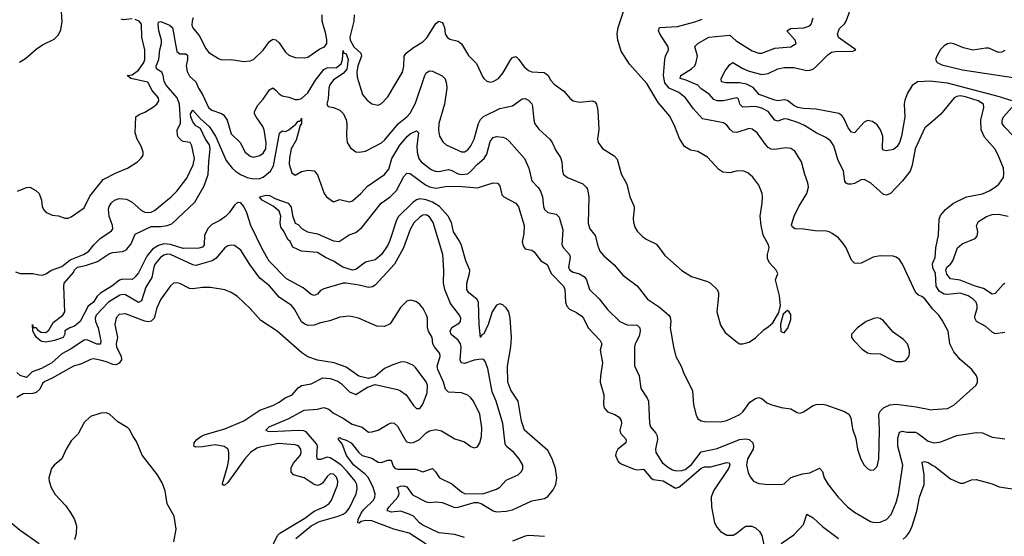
# Model space of a CAD drawing. Header units: inches. Extents: x 1245430 to 1420861, y 606325 to 671315.
# Tile 205 of 256: x 1384287 to 1390446, y 624325 to 627559. Entities that reach past the tile are written whole.
import ezdxf

# ---------------------------------------------------------------- set-up
doc = ezdxf.new("R2010")
doc.units = ezdxf.units.IN
doc.header["$MEASUREMENT"] = 0
doc.layers.add('B3682', color=7, linetype='Continuous')
doc.layers.add('B3692', color=7, linetype='Continuous')

msp = doc.modelspace()

# ---------------------------------------------------------------- linework, layer by layer
at = {"layer": 'B3682', "color": 5}
for points, elevation in [([(1384286.3, 627293.7), (1384323.5, 627316.5), (1384390, 627374.4), (1384430, 627401.3), (1384502.2, 627437.7), (1384530, 627464.9), (1384544.2, 627495.8), (1384552.5, 627547.5), (1384549.6, 627609.6), (1384539.5, 627650), (1384529.3, 627670), (1384510, 627692.3), (1384490, 627705.2), (1384430, 627729.3), (1384385.2, 627770), (1384373.2, 627790), (1384369.3, 627830), (1384356, 627850), (1384329.2, 627870), (1384281.2, 627890)], 820), ([(1390000, 627172.4), (1389986.1, 627173.9), (1389902.8, 627170), (1389870, 627147.3), (1389841.7, 627098.3), (1389823.9, 627056.1), (1389820.1, 627030), (1389823.1, 626950), (1389802.7, 626830), (1389790.4, 626789.6), (1389775.5, 626764.5), (1389753.3, 626746.7), (1389710, 626738.5), (1389690, 626741.6), (1389684.7, 626750), (1389685.4, 626830), (1389672.5, 626870), (1389650, 626901.3), (1389622, 626922), (1389590, 626927.1), (1389570, 626917.7), (1389510, 626849.8), (1389490, 626855.3), (1389470, 626882.7), (1389442.3, 626942.3), (1389430, 626958.3), (1389410.7, 626970.7), (1389270, 626997.9), (1389190, 627002.9), (1389155.6, 627010), (1389130, 627021.9), (1389090, 627052.4), (1389070, 627058.2), (1389030, 627050.7), (1389010, 627054.7), (1388912.7, 627090), (1388874.6, 627134.6), (1388834.6, 627154.6), (1388790, 627162.9), (1388703.5, 627163.5), (1388676.2, 627170), (1388675.6, 627190), (1388700.5, 627239.5), (1388730, 627278), (1388749.1, 627290.9), (1388810, 627254), (1388850, 627235.7), (1388930, 627216.8), (1388970, 627222), (1389029.3, 627250.7), (1389070, 627260.4), (1389130, 627258.7), (1389210, 627240.5), (1389230, 627242.1), (1389250, 627250.2), (1389270, 627265.2), (1389341.4, 627338.6), (1389365.3, 627354.7), (1389390, 627359.6), (1389498.3, 627361.7), (1389518, 627370), (1389410, 627447.7), (1389403.5, 627470), (1389416.3, 627503.7), (1389446.8, 627533.2), (1389457.2, 627550), (1389501.4, 627670)], 720), ([(1385373.2, 627570), (1385366.1, 627550), (1385364.5, 627524.5), (1385370, 627507), (1385413.8, 627453.8), (1385450, 627381.3), (1385470, 627353.7), (1385530, 627315.3), (1385550, 627308.4), (1385610, 627310.3), (1385690, 627296.4), (1385730, 627301.6), (1385750, 627310.5), (1385810, 627367.6), (1385850, 627423.1), (1385870, 627437.3), (1385890, 627432.7), (1385910, 627414.3), (1385950, 627355.3), (1385970, 627336.9), (1386010, 627321.5), (1386070, 627319.6), (1386090, 627324.9), (1386163.9, 627376.1), (1386194.5, 627390), (1386208.2, 627410), (1386208.8, 627431.2), (1386203, 627470), (1386178.9, 627550), (1386178.7, 627590)], 780), ([(1386378.7, 627590), (1386377.9, 627550), (1386351.6, 627450), (1386355.2, 627430), (1386377.2, 627390), (1386421.4, 627350), (1386425.8, 627330), (1386402.2, 627270), (1386396.6, 627230), (1386398.4, 627198.4), (1386432.4, 627090), (1386457.9, 627057.9), (1386490, 627032.9), (1386530, 627023.6), (1386550, 627033.4), (1386590, 627075.3), (1386682.8, 627230), (1386691.2, 627268.8), (1386691.6, 627330), (1386703.8, 627350), (1386750, 627384.3), (1386810, 627419.7), (1386833.9, 627446.1), (1386890, 627534.4), (1386910, 627549), (1386930, 627541.1), (1386936.9, 627530), (1386944.2, 627510), (1386949.2, 627470), (1386960.3, 627450), (1386977.4, 627437.4), (1387030, 627424.2), (1387050, 627408.4), (1387094.3, 627334.3), (1387145.7, 627285.7), (1387182.7, 627202.7), (1387190.4, 627190), (1387210, 627173.7), (1387230, 627168.9), (1387250, 627171.6), (1387283, 627190), (1387310, 627223.7), (1387359.8, 627310), (1387370, 627322.3), (1387390, 627328.8), (1387410, 627308.9), (1387443.3, 627263.3), (1387470, 627240.2), (1387491.6, 627231.6), (1387567.9, 627227.9), (1387580.7, 627220.7), (1387592.8, 627210), (1387610, 627179.3), (1387630, 627155.3), (1387691.2, 627111.2), (1387730, 627066), (1387750, 627050.4), (1387790, 627041.7), (1387870, 627052), (1387884.9, 627044.9), (1387894.9, 627030), (1387904.2, 626990), (1387909.1, 626870.9), (1387902.6, 626810), (1387906.7, 626790), (1387932.4, 626752.4), (1388005.7, 626705.7), (1388025.1, 626685.1), (1388050, 626594.8), (1388085.3, 626530), (1388103.1, 626450), (1388130.4, 626390), (1388131.8, 626370), (1388123.8, 626316.2), (1388126.3, 626290), (1388136.7, 626256.7), (1388152.8, 626232.8), (1388182.2, 626202.2), (1388205.3, 626185.3), (1388270, 626153.1), (1388322, 626082), (1388428.1, 625988.1), (1388490, 625951.7), (1388590, 625920.4), (1388608.8, 625908.8), (1388650.7, 625870), (1388659.1, 625850), (1388659.3, 625830), (1388648.8, 625730), (1388670, 625646), (1388701.1, 625601.1), (1388777.5, 625537.5), (1388790, 625530.7), (1388810, 625530.6), (1388850, 625540.5), (1388890, 625567.7), (1388941.7, 625618.3), (1388970, 625636.3), (1388998, 625662), (1389035.1, 625724.9), (1389046, 625770), (1389040.4, 625830), (1389014.5, 625930), (1389029.2, 625970), (1389019.5, 625990), (1388976.6, 626036.6), (1388964.6, 626064.6), (1388964.7, 626090), (1388975.1, 626130), (1388971.1, 626150), (1388938.7, 626210), (1388924.5, 626270), (1388919.7, 626330), (1388932.4, 626410), (1388934, 626450), (1388931.9, 626471.9), (1388910, 626522), (1388873.2, 626573.2), (1388841.1, 626601.1), (1388810, 626612.8), (1388770, 626611.1), (1388730, 626600.9), (1388684.9, 626604.9), (1388660.5, 626620.5), (1388590, 626699.2), (1388530, 626733.7), (1388483.1, 626743.1), (1388446, 626766), (1388414.2, 626814.2), (1388385.8, 626890), (1388354.6, 626954.6), (1388280.4, 627040.4), (1388210, 627160.5), (1388101.1, 627281.1), (1388050, 627362.9), (1388028.9, 627430), (1388023.8, 627470), (1388030, 627510.8), (1388064.7, 627610)], 780), ([(1384260.2, 625980.2), (1384291, 625971), (1384370, 625969.2), (1384410, 625960.9), (1384430, 625960.3), (1384450, 625967.2), (1384486.6, 625990), (1384550, 626013.2), (1384603.8, 626056.2), (1384685.7, 626090), (1384720.9, 626110), (1384750.5, 626149.5), (1384790, 626188.9), (1384862, 626238), (1384869.5, 626250), (1384868, 626270), (1384847.8, 626330), (1384843.5, 626370), (1384848, 626390), (1384859.3, 626410), (1384881.3, 626430), (1384910, 626440.2), (1384956.3, 626436.3), (1384990, 626417.3), (1385050, 626365.2), (1385070, 626354), (1385090, 626351.5), (1385110, 626354.9), (1385130, 626364.9), (1385234.2, 626450), (1385270, 626486), (1385333.8, 626566.2), (1385371.6, 626650), (1385381.4, 626690), (1385363.2, 626770), (1385354, 626790), (1385310, 626795.9), (1385300.9, 626800.9), (1385280.8, 626820.8), (1385274.4, 626834.4), (1385272.6, 626870), (1385292.3, 626910), (1385292.3, 626927.7), (1385286.4, 627030), (1385273.3, 627070), (1385204.3, 627150), (1385191.4, 627171.4), (1385184.3, 627210), (1385175.6, 627230), (1385145.4, 627250), (1385141.3, 627261.3), (1385140.5, 627270), (1385156.7, 627310), (1385163.7, 627370), (1385173.8, 627410), (1385174.7, 627430), (1385158.1, 627490), (1385153.5, 627530), (1385156.3, 627543.7), (1385170, 627548.2), (1385225.4, 627525.4), (1385242.5, 627510), (1385270, 627360.8), (1385290, 627345), (1385326.2, 627346.2), (1385336.5, 627336.5), (1385337.8, 627310), (1385328.3, 627270), (1385334.7, 627234.7), (1385350, 627205.4), (1385389.6, 627169.6), (1385405.1, 627130), (1385430.4, 627090.4), (1385468.4, 627010), (1385490, 626991.9), (1385550, 626971.6), (1385562.9, 626962.9), (1385584.3, 626930), (1385610, 626843.6), (1385666.7, 626790), (1385697.3, 626730), (1385730, 626704.5), (1385750, 626698.8), (1385790, 626708.6), (1385810, 626723.2), (1385827.5, 626750), (1385830, 626788.7), (1385816.4, 626870), (1385808.5, 626890), (1385765.6, 626950), (1385755.1, 626970), (1385755.5, 626984.5), (1385776.6, 627023.4), (1385810, 627062), (1385850, 627120.9), (1385870, 627133.4), (1385890, 627118.4), (1385910, 627094.3), (1385930, 627082), (1385970, 627074.6), (1386010, 627059), (1386030, 627058.8), (1386050, 627066.3), (1386090, 627100.9), (1386138.7, 627181.3), (1386190, 627247.4), (1386210, 627256.8), (1386270, 627260.6), (1386297.6, 627282.4), (1386307.5, 627310), (1386310, 627366), (1386312.5, 627352.5), (1386330, 627345.2), (1386341.6, 627310), (1386333.3, 627250), (1386310, 627222.8), (1386250, 627181.7), (1386228.1, 627151.9), (1386221.3, 627130), (1386216.7, 627063.3), (1386209.1, 627029.1), (1386216.3, 627016.3), (1386250, 627010.3), (1386290, 626992.7), (1386312.3, 626970), (1386330, 626933), (1386334.3, 626910), (1386331.5, 626831.5), (1386335.3, 626790), (1386356.7, 626756.7), (1386390, 626732), (1386410, 626728.9), (1386450, 626735.2), (1386550, 626788.2), (1386570, 626804.9), (1386657.4, 626910), (1386710, 626950.2), (1386730, 626973.4), (1386764, 627036), (1386821.2, 627210), (1386830, 627225.3), (1386850, 627238.3), (1386870, 627236.1), (1386930, 627207.4), (1386948.5, 627188.5), (1386957.8, 627157.8), (1386958.4, 627130), (1386945.4, 627030), (1386909.6, 626910), (1386907.2, 626867.2), (1386914.3, 626830), (1386934.6, 626794.6), (1386954.9, 626774.9), (1387050, 626731.3), (1387070, 626731.3), (1387090, 626744.4), (1387110, 626769.1), (1387129.5, 626810.5), (1387157.3, 626910), (1387170, 626934.3), (1387188.1, 626951.9), (1387290, 627002.6), (1387370, 627020.6), (1387430, 627062.6), (1387450, 627065.7), (1387470, 627054.9), (1387490, 627032), (1387495.5, 627015.5), (1387502.7, 626930), (1387510, 626906.4), (1387534.1, 626874.1), (1387604.2, 626810), (1387618.8, 626790), (1387640.6, 626740.6), (1387670, 626695.5), (1387677.8, 626670), (1387682.9, 626610), (1387689.5, 626589.5), (1387714.4, 626570), (1387810.8, 626530.8), (1387831.5, 626511.5), (1387838.3, 626498.3), (1387846.4, 626450), (1387842.3, 626282.3), (1387854, 626250), (1387887.1, 626207.1), (1387902.7, 626142.7), (1387915.5, 626110), (1387940.3, 626080.3), (1388004.9, 626024.9), (1388059.7, 625959.7), (1388150, 625892.4), (1388215.3, 625810), (1388290, 625760.2), (1388348, 625710), (1388356, 625696), (1388360.6, 625670), (1388356.5, 625630), (1388376.5, 625510), (1388391.3, 625451.3), (1388424.9, 625390), (1388439.5, 625350), (1388495.3, 625235.2), (1388502, 625150), (1388515.8, 625090), (1388530, 625060.7), (1388550, 625047.3), (1388570, 625043), (1388670, 625041.7), (1388710, 625048.7), (1388792.7, 625087.3), (1388810, 625103.7), (1388855, 625165), (1388890, 625187.4), (1388910, 625193.1), (1388930, 625187), (1388961.2, 625161.2), (1388986.8, 625150), (1389050, 625130.3), (1389110, 625122), (1389150, 625099.3), (1389170, 625096.4), (1389190, 625104.4), (1389250, 625143.1), (1389270, 625150.4), (1389310, 625152.7), (1389330, 625148.2), (1389446.7, 625106.7), (1389472.7, 625090), (1389486.1, 625066.1), (1389496.7, 624996.7), (1389516.5, 624936.5), (1389528.9, 624870), (1389548.1, 624808.1), (1389570, 624770.6), (1389590, 624748.2), (1389610, 624739.3), (1389630, 624741.6), (1389650, 624762), (1389662, 624810), (1389665.8, 624990), (1389661.4, 625090), (1389670.9, 625110), (1389690, 625129.1), (1389730, 625147), (1389770, 625151.9), (1389895.1, 625135.1), (1389990, 625116.9), (1390000, 625117.6)], 760), ([(1384274, 626486), (1384330, 626507.4), (1384350, 626510.2), (1384388.2, 626490), (1384408.7, 626470), (1384423.6, 626430), (1384428.9, 626388.9), (1384436.4, 626370), (1384450, 626353), (1384490, 626334.4), (1384530, 626330.4), (1384570, 626316.4), (1384590, 626317), (1384610, 626325.7), (1384690, 626381.3), (1384725.3, 626454.7), (1384810, 626558.2), (1384890, 626599.7), (1384962, 626630), (1385023.7, 626670), (1385048.1, 626691.9), (1385059.5, 626710), (1385060.7, 626730), (1385046.7, 626766.7), (1385021.6, 626810), (1385009.6, 626850), (1385014.5, 626950), (1385033.9, 626966.1), (1385070, 626980.3), (1385118.4, 627010), (1385145.1, 627030), (1385157.4, 627050), (1385156, 627070), (1385116.7, 627116.7), (1385088.5, 627168.5), (1384982.4, 627190), (1384959.3, 627210), (1384990, 627214.5), (1385030, 627243.2), (1385063, 627290), (1385070.4, 627310), (1385069.3, 627369.3), (1385050.6, 627450.6), (1385048.6, 627530), (1385034.6, 627550), (1385010, 627561.1)], 780), ([(1384990, 627563.5), (1384937.2, 627557.2), (1384922, 627562)], 780), ([(1390000, 625745.7), (1389950, 625811.1), (1389930, 625826.6), (1389910, 625833.6), (1389893.6, 625850), (1389810, 626029.3), (1389790, 626058), (1389770, 626072), (1389750, 626078), (1389670, 626081.3), (1389626.8, 626073.2), (1389550, 626035.6), (1389530, 626031.8), (1389510, 626035.1), (1389490, 626054), (1389456.2, 626130), (1389438.6, 626158.6), (1389410, 626192.3), (1389370, 626220.9), (1389351.4, 626231.4), (1389334.5, 626234.5), (1389263.1, 626236.9), (1389190, 626248.4), (1389138, 626250), (1389120.3, 626260.3), (1389115.3, 626275.3), (1389131.8, 626330), (1389160.3, 626390), (1389210.8, 626470), (1389222, 626510), (1389218.2, 626538.2), (1389198.5, 626590), (1389177.7, 626670), (1389136.8, 626736.8), (1389110, 626752.4), (1389077.8, 626757.8), (1389010, 626746), (1388988.5, 626748.5), (1388970, 626759.8), (1388955.5, 626775.5), (1388901.1, 626850), (1388870, 626873.5), (1388850, 626876.8), (1388772.7, 626852.7), (1388750, 626855.1), (1388730.7, 626870.7), (1388710, 626898.3), (1388690, 626912.4), (1388558.3, 626938.3), (1388501.9, 627001.9), (1388452.5, 627070), (1388410, 627103.4), (1388350, 627129.9), (1388323, 627163), (1388315.1, 627210), (1388322, 627310), (1388326.9, 627330), (1388346.6, 627370), (1388342.7, 627390), (1388291.9, 627470), (1388284.2, 627490), (1388289.6, 627510), (1388402.9, 627517.1), (1388510, 627544.8), (1388557.3, 627562.7)], 760), ([(1390000, 626924.5), (1389950, 626882.4), (1389889.3, 626750), (1389870, 626649.2), (1389856.5, 626610), (1389810, 626549.6), (1389733.4, 626470), (1389710, 626459.7), (1389690, 626465.4), (1389610, 626537.2), (1389570, 626559.1), (1389550, 626556.4), (1389510, 626534.2), (1389490, 626528.7), (1389468.7, 626528.7), (1389456.2, 626536.2), (1389448.9, 626548.9), (1389441.1, 626610), (1389404.5, 626684.5), (1389380.3, 626770), (1389359.7, 626799.7), (1389330, 626822.2), (1389270, 626850.7), (1389196.3, 626896.3), (1389155.5, 626915.5), (1389090, 626936.2), (1389070, 626937.5), (1389030, 626923.7), (1389010, 626930.7), (1388970, 626984.5), (1388930, 627006), (1388890, 627014.5), (1388811, 627011), (1388792.2, 627030), (1388783.3, 627063.3), (1388770.8, 627070.8), (1388690, 627050.6), (1388650, 627050.6), (1388630, 627060.3), (1388602.7, 627090), (1388548.1, 627128.1), (1388529.8, 627150), (1388450, 627183.1), (1388419.3, 627190), (1388422.4, 627210), (1388489.5, 627250.5), (1388509.8, 627270), (1388516.2, 627283.8), (1388526.4, 627330), (1388510, 627390.4), (1388529.6, 627410), (1388597.6, 627450), (1388730, 627462.2), (1388770, 627426.2), (1388870, 627364.8), (1388910, 627349.4), (1388930.2, 627350.2), (1389010, 627380.8), (1389110, 627389.3), (1389143.5, 627410), (1389137.4, 627430), (1389086.3, 627490), (1389110, 627503.9), (1389192.6, 627507.4), (1389230, 627520.7), (1389238.8, 627530), (1389250.7, 627570)], 740), ([(1386830, 624275.1), (1386723.8, 624343.8), (1386628.7, 624370), (1386490, 624420.9), (1386450, 624423.2), (1386423.5, 624416.5), (1386410, 624407.8), (1386402.7, 624410), (1386404.2, 624430), (1386424.1, 624470), (1386437.4, 624490), (1386500.5, 624550), (1386509.3, 624570), (1386510.4, 624590), (1386499.2, 624630), (1386468.2, 624690), (1386450, 624711.4), (1386376.9, 624770), (1386330.6, 624830), (1386303.9, 624903.9), (1386281.6, 624930), (1386281.2, 624938.8), (1386290, 624944), (1386296.2, 624936.2), (1386330, 624926.5), (1386360.7, 624910), (1386408.7, 624848.7), (1386430, 624830.1), (1386490, 624813), (1386530, 624789.5), (1386550, 624787.1), (1386590, 624800.6), (1386610, 624801.1), (1386623.7, 624763.7), (1386635.5, 624750), (1386650, 624745.7), (1386765.3, 624745.3), (1386810, 624728.3), (1386870, 624748.9), (1386888.7, 624728.7), (1386913.1, 624690), (1386990, 624653.6), (1387050, 624603.6), (1387074.8, 624590), (1387190, 624591.9), (1387270, 624619.1), (1387290, 624633.4), (1387330, 624675.5), (1387406, 624710), (1387426.6, 624730), (1387434, 624750), (1387434, 624770), (1387410.9, 624810), (1387377.6, 624850), (1387330, 624889.8), (1387323.5, 624903.5), (1387308.5, 625030), (1387266.8, 625170), (1387243.2, 625230), (1387215.8, 625375.8), (1387199.8, 625419.8), (1387190.9, 625430.9), (1387172.9, 625432.9), (1387130, 625426.9), (1387070, 625405.6), (1387049, 625410), (1387043, 625430), (1387048.3, 625508.3), (1387044.9, 625530), (1387030, 625553.2), (1386987.3, 625587.3), (1386980.5, 625610), (1386990, 625632.9), (1387038.6, 625661.4), (1387045.6, 625670), (1387046.6, 625690), (1387037.6, 625710), (1386982.5, 625782.5), (1386946.6, 625870), (1386939.1, 625910), (1386940.6, 625990), (1386934, 626090), (1386872.9, 626290), (1386850, 626325.6), (1386830, 626337.7), (1386810, 626335.4), (1386790, 626323.5), (1386753.3, 626286.7), (1386730, 626245.1), (1386688.8, 626130), (1386632.5, 626027.5), (1386510, 625896.8), (1386494.4, 625885.6), (1386470, 625882.7), (1386410, 625897.8), (1386330, 625910.5), (1386310, 625908.9), (1386190, 625874.2), (1386170, 625863.1), (1386150, 625841), (1386130, 625832), (1386110, 625839.3), (1386060.4, 625880.4), (1385956.3, 625936.3), (1385847.8, 626047.8), (1385803.9, 626123.9), (1385733.7, 626270), (1385708.3, 626350), (1385690.3, 626390.3), (1385670, 626412.4), (1385650, 626415.5), (1385630, 626396.8), (1385597, 626350), (1385574, 626326), (1385538.7, 626301.3), (1385490, 626277.1), (1385466.9, 626253.1), (1385442.9, 626210), (1385441.8, 626150), (1385430, 626134.9), (1385408.5, 626128.5), (1385310, 626126.4), (1385230, 626151.6), (1385190, 626155.2), (1385155, 626145), (1385117.8, 626122.2), (1385081.9, 626078.1), (1385030, 625974.5), (1385010, 625948.2), (1384990, 625933.3), (1384930, 625933.7), (1384912.3, 625927.7), (1384864.4, 625890), (1384792.2, 625847.8), (1384772.9, 625827.1), (1384750, 625789.9), (1384715.3, 625764.7), (1384666.4, 625670), (1384630, 625639.6), (1384601, 625630), (1384569.3, 625610.7), (1384570.8, 625590), (1384559.1, 625570), (1384504.7, 625550), (1384450, 625540.5), (1384424.4, 625544.4), (1384392, 625570), (1384379.5, 625590), (1384369.7, 625610), (1384368.4, 625651.6), (1384372, 625632), (1384390, 625631), (1384398, 625618), (1384422, 625602), (1384450, 625601.1), (1384470, 625616.3), (1384496.2, 625663.8), (1384558, 625710), (1384569.3, 625730.7), (1384563.1, 625890), (1384566.3, 625910), (1384623.1, 625976.9), (1384630, 625992.5), (1384648.2, 626010), (1384698.9, 626021.1), (1384774.5, 626045.5), (1384850, 626095), (1384870, 626101.9), (1384930, 626107.5), (1384946, 626114), (1384957.7, 626122.3), (1384984.3, 626155.7), (1385010, 626216.2), (1385110, 626263.9), (1385170, 626264.4), (1385209.9, 626270.1), (1385239.7, 626280.3), (1385383.1, 626416.9), (1385441.3, 626518.7), (1385466.4, 626590), (1385469.9, 626670), (1385479.6, 626750), (1385474.6, 626774.6), (1385449.9, 626810), (1385417.6, 626877.6), (1385390, 626895), (1385370, 626918.5), (1385357.7, 626950), (1385356.5, 626970), (1385370, 626992.7), (1385419, 626939), (1385472.7, 626890), (1385512.8, 626830), (1385578.2, 626678.2), (1385617, 626630), (1385637.6, 626610), (1385669.4, 626590), (1385710, 626571.9), (1385750, 626562.7), (1385790, 626564.8), (1385810, 626572.8), (1385856.4, 626610), (1385875.2, 626644.8), (1385912, 626848), (1385930, 626863.6), (1385950, 626859.8), (1385970, 626869.4), (1386014.5, 626905.5), (1386030, 626924.1), (1386036.8, 626923.2), (1386047.6, 626932.4), (1386050, 626942.8), (1386050, 626909.8), (1386042.7, 626897.3), (1386015.9, 626804.1), (1385985.8, 626750), (1385974.3, 626694.3), (1385973.9, 626653.9), (1385990, 626600.5), (1386010, 626586), (1386050, 626608.7), (1386070, 626613.7), (1386090, 626617.6), (1386130, 626612.7), (1386150, 626587.3), (1386191.2, 626470), (1386205.8, 626450), (1386250, 626419.2), (1386290, 626432.7), (1386350, 626418.4), (1386370, 626425.8), (1386422, 626470), (1386463.7, 626516.3), (1386570, 626589.2), (1386596.8, 626623.2), (1386615.5, 626690), (1386666.1, 626773.9), (1386712.5, 626830), (1386730, 626844.2), (1386770, 626862.6), (1386781.7, 626850), (1386770.8, 626770), (1386773.5, 626730), (1386784.2, 626690), (1386797.8, 626670), (1386861.4, 626621.4), (1386886, 626610), (1386910, 626609.5), (1386970, 626620.1), (1386990, 626615.5), (1387030, 626593.1), (1387050, 626588.8), (1387090, 626594.7), (1387110, 626610.1), (1387150, 626654), (1387193.6, 626690), (1387210, 626716.4), (1387230, 626796.4), (1387250, 626821.1), (1387270, 626827.2), (1387310, 626823.1), (1387330, 626815.3), (1387350, 626799.5), (1387445.8, 626690), (1387471.3, 626630), (1387491.6, 626550), (1387530, 626508.7), (1387545.4, 626485.4), (1387557.2, 626450), (1387563.9, 626390), (1387570.4, 626370), (1387590, 626352), (1387642.2, 626342.2), (1387662.2, 626322.2), (1387684.4, 626244.4), (1387678.5, 626150), (1387688.3, 626130), (1387725.8, 626090), (1387730.9, 626070.9), (1387719.7, 626010), (1387727.6, 625990), (1387750, 625978.8), (1387790, 625967.8), (1387820.2, 625950), (1387832.9, 625930), (1387852.6, 625870), (1387911.8, 625811.8), (1387964.8, 625744.8), (1388040.3, 625670), (1388087.7, 625647.7), (1388150, 625645.8), (1388167.3, 625630), (1388168.7, 625610), (1388162.9, 625577.1), (1388136.5, 625530), (1388133, 625510), (1388132.4, 625392.4), (1388161.5, 625330), (1388172.8, 625250), (1388212.8, 625190), (1388220.2, 625170), (1388226.2, 625030), (1388233.1, 625010), (1388266.3, 624970), (1388274.2, 624954.2), (1388277.8, 624930), (1388263.5, 624870), (1388267.5, 624850), (1388306.5, 624786.5), (1388339.2, 624759.2), (1388370, 624740.6), (1388394.2, 624734.2), (1388430, 624735.7), (1388450, 624743.3), (1388490, 624775.3), (1388550, 624854), (1388650, 624875.4), (1388789.6, 624930), (1388830, 624934.6), (1388850, 624930.1), (1388872.6, 624910), (1388877.8, 624890), (1388874.6, 624870), (1388840.2, 624810), (1388834.4, 624770), (1388844.1, 624724.1), (1388856.9, 624696.9), (1388877.3, 624670), (1388910, 624655.8), (1388950, 624650.3), (1389050.9, 624649.1), (1389070, 624654), (1389109.6, 624690), (1389123.1, 624696.9), (1389184.4, 624715.6), (1389230, 624722.7), (1389290, 624752), (1389310, 624730.7), (1389319.5, 624690), (1389344.2, 624650), (1389406.3, 624570), (1389466, 624510), (1389510, 624476), (1389610, 624417.6), (1389630, 624410.4), (1389670, 624413.1), (1389710, 624430.3), (1389738.5, 624461.5), (1389770, 624537.1), (1389784.1, 624590), (1389810.7, 624770), (1389779.3, 624890), (1389780.3, 624939.7), (1389790, 624976.5), (1389810, 624982.2), (1389836, 624976), (1389890, 624975.7), (1389910, 624966.4), (1389970, 624919.7), (1390000, 624912.6)], 740), ([(1387070, 624317.6), (1387010, 624335.7), (1386910, 624345.6), (1386810, 624395.4), (1386788.4, 624410), (1386750, 624449.9), (1386723.7, 624463.7), (1386670, 624481.1), (1386610, 624475.6), (1386590, 624484.2), (1386586.2, 624490), (1386599.3, 624510), (1386651.8, 624570), (1386660.2, 624590), (1386656.4, 624616.4), (1386648.7, 624630), (1386670, 624638.5), (1386690, 624640.1), (1386710, 624634.4), (1386744.1, 624584.1), (1386830, 624540.9), (1386850, 624536.3), (1386890, 624539.7), (1386930, 624535.5), (1387010, 624505.7), (1387030, 624506.3), (1387130, 624535.5), (1387150, 624536.1), (1387173.8, 624530), (1387250, 624483.4), (1387270, 624478.8), (1387330, 624481.4), (1387369.5, 624489.5), (1387490, 624546.9), (1387570, 624561.5), (1387590, 624574.3), (1387624, 624616), (1387640.7, 624650), (1387647.3, 624690), (1387638.9, 624750), (1387618.7, 624810), (1387590, 624861.5), (1387444.4, 624990), (1387425.3, 625045.3), (1387405.4, 625170), (1387360.2, 625240.2), (1387341.3, 625290), (1387338.2, 625390), (1387359.3, 625510), (1387364, 625570), (1387354.6, 625690), (1387346.1, 625730), (1387330, 625756.1), (1387310, 625774.1), (1387290, 625779.6), (1387270, 625771.9), (1387243.3, 625730), (1387216.7, 625650), (1387190, 625592.8), (1387177, 625583), (1387168.9, 625568.9), (1387160.7, 625650), (1387156.9, 625790), (1387147.1, 625810), (1387096.2, 625850), (1387085.2, 625870), (1387083.9, 625910), (1387101.9, 625970), (1387102.7, 625990), (1387078.9, 626050), (1387050, 626145.7), (1387036.5, 626176.5), (1387000.5, 626230), (1386987.5, 626290), (1386967.2, 626330), (1386913.3, 626390), (1386870, 626416), (1386830, 626430.2), (1386790, 626436.8), (1386770, 626431.2), (1386745.9, 626414.1), (1386655, 626325), (1386642.2, 626297.8), (1386603.6, 626176.4), (1386590, 626147.4), (1386550, 626088.1), (1386510, 626056.5), (1386450, 626040.2), (1386390, 625995.9), (1386370, 625991.6), (1386309.2, 626009.2), (1386250, 626047.3), (1386199.3, 626070), (1386150, 626100.9), (1386050, 626109), (1385995.3, 626135.3), (1385979, 626170), (1385963.9, 626183.9), (1385942, 626230), (1385920.6, 626260.6), (1385916, 626290), (1385920.9, 626330), (1385910, 626361.3), (1385872.5, 626392.5), (1385804.7, 626430), (1385787.8, 626450), (1385830, 626461.3), (1385850, 626459.1), (1385890, 626438.4), (1385967.7, 626410), (1385986.1, 626386.1), (1385993.8, 626333.8), (1386010, 626286), (1386030, 626276), (1386054.8, 626250), (1386088.4, 626231.6), (1386150, 626218.4), (1386250, 626174.7), (1386286, 626170), (1386347.7, 626212.3), (1386390, 626226.5), (1386430, 626260.2), (1386548.9, 626411.1), (1386605, 626450), (1386643.9, 626490), (1386690, 626577.7), (1386710, 626598), (1386730, 626595.1), (1386824.7, 626524.7), (1386850, 626513.2), (1386890, 626504.8), (1386950, 626514.1), (1387030, 626516.6), (1387150, 626506.9), (1387250, 626538.6), (1387275.8, 626535.8), (1387290, 626519.1), (1387302.9, 626462.8), (1387316, 626450), (1387390, 626410), (1387408, 626388), (1387442.3, 626270), (1387441.5, 626218.5), (1387430.2, 626170), (1387434, 626150), (1387444.9, 626130), (1387450, 626124.2), (1387490, 626115.3), (1387506.1, 626106.1), (1387547.7, 626050), (1387587.2, 626027.2), (1387611.4, 625970), (1387688.6, 625890), (1387697.2, 625870), (1387701.5, 625790), (1387710, 625765.7), (1387727, 625747), (1387770, 625726.2), (1387802.7, 625702.7), (1387813.6, 625690), (1387843.2, 625630), (1387918.7, 625550), (1387928.5, 625530), (1387919, 625490), (1387933.2, 625410), (1387919.6, 625330), (1387919.2, 625290), (1387940.6, 625210), (1387938.4, 625150), (1387942.6, 625130), (1387964.5, 625104.5), (1388010, 625087.7), (1388038, 625070), (1388050.2, 625050), (1388051.7, 625031.7), (1388041.7, 624990), (1388045.2, 624970), (1388081.6, 624930), (1388079.7, 624910), (1388029, 624871), (1388018.3, 624850), (1388013.2, 624830), (1388030, 624794), (1388050, 624778.9), (1388130, 624745.4), (1388150, 624741.1), (1388190, 624745.1), (1388234.2, 624690), (1388250, 624681.2), (1388311.9, 624671.9), (1388390, 624625.7), (1388410, 624632.7), (1388430, 624647), (1388550, 624751.1), (1388570, 624760.1), (1388610, 624759.3), (1388710, 624787.6), (1388725.5, 624785.5), (1388729.2, 624770), (1388720.6, 624750), (1388627.3, 624610), (1388612.4, 624570), (1388615.2, 624510), (1388634.3, 624410), (1388650, 624378.9), (1388670, 624354.4), (1388710, 624331.8), (1388750, 624332.8), (1388774.3, 624345.7), (1388810, 624376.5), (1388830, 624387.6), (1388867.7, 624387.7), (1388890, 624377.6), (1388915.5, 624355.5), (1388928.7, 624330), (1388950, 624234)], 720), ([(1386015.4, 624310), (1386109.9, 624390), (1386162, 624418), (1386279.7, 624450), (1386310, 624462.6), (1386330, 624476.6), (1386350, 624503.8), (1386392.9, 624590), (1386399, 624621), (1386395.7, 624650), (1386385.7, 624670), (1386336.3, 624730), (1386298.3, 624770), (1386270, 624792), (1386230, 624815.2), (1386210, 624819.6), (1386170, 624805.4), (1386150, 624806.6), (1386145.9, 624825.9), (1386149.9, 624889.9), (1386144.6, 624904.6), (1386078.9, 624978.9), (1386065.4, 624985.4), (1386030, 624988.1), (1385858, 624978), (1385841.1, 624981), (1385826.9, 624990), (1385848.5, 625010), (1385970, 625062.7), (1386066.3, 625113.7), (1386150, 625120.4), (1386190, 625130.1), (1386220.8, 625120.8), (1386250, 625096.3), (1386306.3, 625066.3), (1386366.3, 625026.3), (1386429, 625009), (1386470, 624977.3), (1386490, 624978.5), (1386529.2, 624990), (1386592.8, 625027.2), (1386610, 625034.4), (1386630, 625033.6), (1386650, 625015.2), (1386703.3, 624923.3), (1386710, 624915.8), (1386730, 624910.2), (1386750, 624912.7), (1386788.8, 624931.2), (1386830, 624971.9), (1386850, 624985.5), (1386890, 624993.9), (1386925.5, 624985.5), (1387010, 624934), (1387070, 624915.5), (1387110, 624886.4), (1387130, 624879.5), (1387150, 624884.4), (1387166.6, 624910), (1387176.8, 624950), (1387177.2, 625002.8), (1387164.7, 625090), (1387126.2, 625170), (1387110, 625192.6), (1387090, 625208.4), (1387050, 625222.2), (1386970, 625227.5), (1386950, 625246), (1386939, 625290), (1386902.3, 625370), (1386899.1, 625390), (1386918, 625450), (1386915.4, 625470), (1386881.7, 625510), (1386871.8, 625530), (1386868, 625570), (1386844.4, 625610), (1386838.6, 625630), (1386837.4, 625690), (1386832.8, 625710), (1386810.6, 625750.6), (1386790, 625775.1), (1386770, 625791.8), (1386750, 625799.5), (1386730, 625802.7), (1386710, 625796), (1386670, 625756.2), (1386604.6, 625655.4), (1386570, 625638.2), (1386521.3, 625641.3), (1386406, 625690), (1386350, 625702), (1386290, 625696.4), (1386226.9, 625673.1), (1386170, 625660.4), (1386130, 625646), (1386090, 625644.5), (1386070, 625651.8), (1386050, 625667.7), (1386006.7, 625746.7), (1385988.5, 625770), (1385910, 625822.5), (1385850, 625891.8), (1385790, 625940.3), (1385726.5, 626026.5), (1385670, 626115.8), (1385630, 626145.4), (1385610, 626148.3), (1385590, 626144), (1385570, 626131.1), (1385515.1, 626064.9), (1385491.6, 626048.4), (1385390, 626019.5), (1385370, 626023.4), (1385230, 626088.4), (1385210, 626091.2), (1385190, 626084.8), (1385169.2, 626070.8), (1385135.4, 626030), (1385127.1, 626010), (1385114.6, 625945.4), (1385076.4, 625883.6), (1385050, 625799.3), (1385030, 625787.9), (1384950, 625836.9), (1384930, 625838.7), (1384913.6, 625833.6), (1384842.3, 625790), (1384766.7, 625710), (1384759, 625690), (1384761.4, 625670), (1384777.3, 625630), (1384791.7, 625568.3), (1384795.5, 625550), (1384792.8, 625527.2), (1384770, 625527.1), (1384710, 625554.1), (1384690, 625553.4), (1384604.6, 625495.4), (1384550, 625467.9), (1384488.5, 625411.5), (1384423.7, 625376.3), (1384366.3, 625353.7), (1384330, 625318.1), (1384290, 625331.5), (1384269.5, 625350)], 760), ([(1390000, 626006.2), (1389998.4, 626010), (1389997.4, 626030), (1390000, 626036.5)], 740), ([(1385851.9, 624230), (1385900.2, 624330), (1385914.6, 624345.4), (1386070, 624437.5), (1386130, 624482.1), (1386191.3, 624510), (1386223.5, 624530), (1386237.4, 624550), (1386275.3, 624644.7), (1386278.1, 624670), (1386270, 624694.8), (1386250, 624714.4), (1386230, 624715.6), (1386210, 624699.2), (1386182.2, 624657.8), (1386170, 624648.9), (1386150, 624643.4), (1386128.4, 624648.4), (1386066.9, 624690), (1386000.5, 624710), (1385986.2, 624726.2), (1385986.3, 624753.7), (1385998.5, 624781.5), (1386041, 624830), (1386048.1, 624850), (1386045, 624870), (1386030.4, 624890.4), (1386010, 624898.3), (1385906.4, 624906.4), (1385790, 624883), (1385770, 624876), (1385731.8, 624850), (1385696.3, 624810), (1385590, 624660.8), (1385570, 624643.9), (1385563.5, 624643.5), (1385555.1, 624650), (1385556, 624656), (1385588.5, 624770), (1385595.7, 624810), (1385596.2, 624850), (1385590.5, 624870), (1385566.4, 624886.4), (1385510, 624896.4), (1385430, 624884.2), (1385390, 624883.5), (1385377, 624890), (1385379.1, 624910), (1385396.4, 624930), (1385420.4, 624950), (1385440.3, 624959.7), (1385570, 624997.5), (1385690, 625046.6), (1385790, 625114.2), (1385870, 625142.7), (1385910, 625163.5), (1385948.2, 625191.8), (1385991.1, 625210), (1386030, 625254), (1386050, 625268.2), (1386110, 625278.9), (1386183.8, 625316.2), (1386230, 625312.7), (1386276.5, 625296.5), (1386299.9, 625279.9), (1386350.7, 625230), (1386390, 625212.7), (1386462.5, 625257.5), (1386510, 625275.5), (1386650, 625244.7), (1386670, 625235.8), (1386705.3, 625210), (1386750, 625143.1), (1386770, 625124.9), (1386790, 625124.9), (1386810, 625152.7), (1386836.3, 625223.7), (1386838.3, 625270), (1386830, 625291.9), (1386762.2, 625382.2), (1386750, 625393.7), (1386710, 625412.4), (1386690, 625416.9), (1386670, 625415.1), (1386622, 625398), (1386570, 625374.7), (1386510, 625324.5), (1386470, 625313.6), (1386407.8, 625327.8), (1386330, 625382.7), (1386255.3, 625410), (1386150, 625428.2), (1386090, 625448.4), (1386052.6, 625472.6), (1385896.9, 625610), (1385794.8, 625674.8), (1385730, 625750.9), (1385650, 625825.4), (1385610, 625851.1), (1385570, 625868), (1385481.8, 625881.8), (1385430, 625882.3), (1385370, 625873.5), (1385350, 625875.5), (1385290, 625906.6), (1385270, 625912.1), (1385250, 625909.7), (1385230, 625893), (1385170.2, 625810), (1385145.4, 625754.6), (1385129, 625691), (1385110, 625670.7), (1385090, 625667.9), (1385070, 625671.6), (1384950, 625716.8), (1384910, 625712.7), (1384890, 625692.8), (1384883, 625650), (1384899.7, 625570), (1384891.7, 625530), (1384892.2, 625510), (1384922.9, 625450), (1384923.8, 625430), (1384910, 625409.2), (1384890, 625397.8), (1384870, 625399.6), (1384830, 625418), (1384791.6, 625428.4), (1384750, 625434.9), (1384730, 625431.2), (1384674.9, 625405.1), (1384624, 625390), (1384490, 625315.2), (1384445.1, 625294.9), (1384430, 625280.5), (1384414.3, 625245.6), (1384390, 625224.9), (1384370, 625218.7), (1384310, 625217.1), (1384270, 625193.8)], 780), ([(1385252.3, 624290), (1385265.8, 624370), (1385253.1, 624450), (1385209, 624529), (1385197.7, 624610), (1385179.5, 624659.5), (1385149.6, 624710), (1385052.6, 624832.6), (1385018.7, 624918.7), (1384996.2, 624950), (1384973.9, 624993.9), (1384963.8, 625003.8), (1384900.9, 625040.9), (1384850, 625089.3), (1384830, 625097.6), (1384795.8, 625095.8), (1384730, 625074.4), (1384690, 625037.7), (1384653.4, 624966.6), (1384610, 624922.9), (1384578.4, 624870), (1384550.4, 624810), (1384502.6, 624770), (1384486.9, 624750), (1384470.2, 624690), (1384471.6, 624670), (1384484.8, 624630), (1384510, 624586.9), (1384575.8, 624515.8), (1384608.3, 624470), (1384630.6, 624430.6), (1384641.9, 624390), (1384640.3, 624339.7), (1384630, 624302.9)], 820), ([(1389812.7, 624307.3), (1389834.6, 624325.4), (1389853.8, 624350), (1389870, 624388.2), (1389898.3, 624481.7), (1389916, 624570), (1389945.6, 624650), (1389945.9, 624710), (1389932, 624788), (1389946.1, 624793.9), (1389970, 624786), (1390000, 624768.6)], 720), ([(1384410, 624278.4), (1384290, 624361.6), (1384219.8, 624419.8), (1384190, 624434), (1384150, 624436.3), (1384131.5, 624431.5), (1384050, 624391.3), (1384030, 624389.6), (1384009.6, 624409.7), (1383930, 624419.6), (1383850, 624458.4), (1383830, 624461.6), (1383790, 624456.2), (1383750, 624429.5), (1383679.3, 624370), (1383579.3, 624330), (1383470, 624267.3)], 820), ([(1389050, 624279.5), (1389130, 624334.6), (1389190, 624398.7), (1389210, 624463.8), (1389250, 624441), (1389310, 624385.5), (1389410, 624310.3)], 720), ([(1387570, 624323.3), (1387470, 624329.7), (1387450, 624325.8), (1387370, 624294.2)], 720)]:
    msp.add_lwpolyline(points, dxfattribs=dict(at, elevation=elevation))
at = {"layer": 'B3682', "color": 5, "elevation": 780}
for points in [[(1389090, 625738.4), (1389063.8, 625716.2), (1389046.4, 625653.6), (1389047.7, 625607.7), (1389070, 625599.1), (1389091.9, 625628.1), (1389110, 625682), (1389110, 625714), (1389100.9, 625730)], [(1389650, 625691.5), (1389630, 625687.8), (1389582.8, 625670), (1389527.3, 625630), (1389490.8, 625590), (1389490.8, 625570), (1389504.9, 625550), (1389556.7, 625496.7), (1389590, 625474), (1389610, 625468.4), (1389670, 625466.3), (1389750, 625424.9), (1389770, 625419.5), (1389810, 625418.4), (1389830, 625425.5), (1389849.5, 625450), (1389853.6, 625470), (1389853.3, 625490), (1389840.5, 625530), (1389815.9, 625555.9), (1389750, 625603.1), (1389690, 625673.6), (1389670, 625687.8)]]:
    msp.add_lwpolyline(points, close=True, dxfattribs=at)
at = {"layer": 'B3692', "color": 5}
for points, elevation in [([(1390450, 627365.1), (1390430, 627355.6), (1390410, 627353.7), (1390350, 627379.8), (1390330, 627381.2), (1390250, 627367.9), (1390190, 627382.6), (1390130, 627407.3), (1390110, 627411.9), (1390091.2, 627408.8), (1390070, 627395.4), (1390047.4, 627372.6), (1390025.2, 627334.8), (1390016.8, 627310), (1390025.4, 627290), (1390055.6, 627275.6), (1390185.1, 627245.1), (1390528, 627192)], 720), ([(1390493.2, 627050), (1390416.7, 627076.8), (1390090, 627162.6), (1390000, 627172.4)], 720), ([(1390000, 626036.5), (1390013.5, 626070), (1390018, 626130), (1390033.8, 626210), (1390038.7, 626310), (1390047.8, 626332.2), (1390077.7, 626370), (1390127.6, 626410), (1390209.8, 626450.2), (1390310, 626469), (1390351.6, 626488.4), (1390389.5, 626510), (1390411.8, 626530), (1390440.7, 626570), (1390443.6, 626596.4), (1390440.5, 626630), (1390408.3, 626710), (1390386.6, 626750), (1390323.2, 626823.2), (1390301.3, 626870), (1390298.7, 626930), (1390319.1, 627010), (1390316.3, 627030), (1390283.5, 627050), (1390203.5, 627076.5), (1390170, 627082.1), (1390150, 627079), (1390133.4, 627070), (1390050, 626966.6), (1390000, 626924.5)], 740), ([(1390504.7, 626830), (1390444.7, 626890), (1390433.4, 626910), (1390432.7, 626930), (1390440.2, 626950), (1390511.5, 627030)], 720), ([(1390450, 625906.9), (1390439.5, 625900.5), (1390390, 625844.5), (1390370, 625839.8), (1390316.5, 625876.5), (1390264.2, 625890), (1390170, 625928.5), (1390110, 625937), (1390086.4, 625966.4), (1390079.7, 625990), (1390086.6, 626010), (1390110, 626029.1), (1390123.7, 626050), (1390152.9, 626130), (1390183.5, 626156.5), (1390264.4, 626190), (1390276.2, 626203.8), (1390280.5, 626230), (1390272.1, 626270), (1390285.4, 626294.6), (1390334.1, 626325.9), (1390370, 626340.1), (1390410, 626341), (1390471.3, 626328.7)], 720), ([(1390450, 625599.7), (1390390, 625593.3), (1390370, 625603.5), (1390330, 625638), (1390271.5, 625670), (1390262.4, 625690), (1390262.8, 625702.8), (1390276.2, 625750), (1390276.2, 625770), (1390269.8, 625790), (1390250.8, 625810), (1390219.2, 625830), (1390170, 625846.3), (1390090, 625839.1), (1390070, 625841.3), (1390038.9, 625858.9), (1390019.9, 625890), (1390015.5, 625970), (1390000, 626006.2)], 740), ([(1390000, 625117.6), (1390090, 625123.9), (1390130, 625145.5), (1390269.5, 625270), (1390278.4, 625290), (1390279.5, 625310), (1390272, 625330), (1390242.9, 625370), (1390170, 625432.3), (1390130, 625478.9), (1390105.8, 625530), (1390094.2, 625610), (1390058.4, 625678.4), (1390037.6, 625710), (1390002.5, 625742.5), (1390000, 625745.7)], 760), ([(1390000, 624912.6), (1390010, 624910.2), (1390050, 624916.9), (1390150, 624956.5), (1390270, 624974.3), (1390310, 624971.8), (1390370, 624944.9), (1390450, 624934.9)], 740), ([(1390000, 624768.6), (1390010, 624762.8), (1390110, 624684.3), (1390170, 624657), (1390190, 624657.1), (1390241.5, 624678.5), (1390270, 624680.2), (1390370, 624652.9), (1390414.1, 624634.1), (1390510, 624619.3)], 720)]:
    msp.add_lwpolyline(points, dxfattribs=dict(at, elevation=elevation))

doc.saveas('drawing.dxf')
